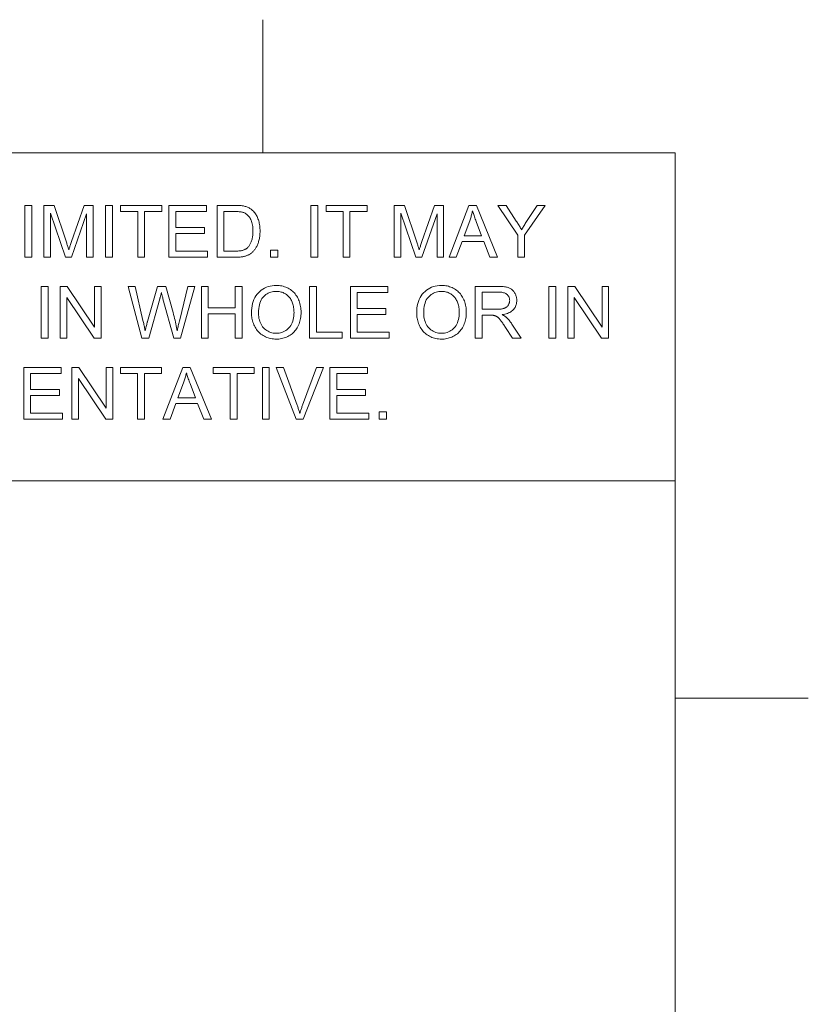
# Model space of a CAD drawing. Extents: x 5 to 415, y 5 to 296.
# Tile 46 of 46: x 385 to 415, y 259 to 296. Entities that reach past the tile are written whole.
import ezdxf

# ---------------------------------------------------------------- set-up
doc = ezdxf.new("R2010")
doc.units = 0

msp = doc.modelspace()

# ---------------------------------------------------------------- linework, layer by layer
at = {"color": 7, "lineweight": 13, "ltscale": 0.125}
for p, q in [((394.5, 296), (394.5, 291)), ((415, 270.5), (410, 270.5))]:
    msp.add_line(p, q, dxfattribs=at)
at = {"color": 7, "lineweight": 13}
for p, q in [((10, 291), (410, 291)), ((410, 291), (410, 10)), ((410, 278.671722), (271.252686, 278.671722))]:
    msp.add_line(p, q, dxfattribs=at)
for points in [[(385.5672, 287.070587), (385.5672, 289.020599), (385.825226, 289.020599), (385.825226, 287.070587)], [(386.272156, 287.070587), (386.272156, 289.020599), (386.660583, 289.020599), (387.122131, 287.639893), (387.134552, 287.602295), (387.146271, 287.56662), (387.157318, 287.532898), (387.167664, 287.501129), (387.177338, 287.471283), (387.18631, 287.44339), (387.19458, 287.41745), (387.202148, 287.393433), (387.209045, 287.371368), (387.21524, 287.351257), (387.22226, 287.373535), (387.230042, 287.397797), (387.238556, 287.424072), (387.247803, 287.452332), (387.257813, 287.482605), (387.268555, 287.514862), (387.280029, 287.549103), (387.292297, 287.585358), (387.305267, 287.623596), (387.319, 287.663849), (387.785889, 289.020599), (388.133057, 289.020599), (388.133057, 287.070587), (387.884308, 287.070587), (387.884308, 288.702667), (387.317657, 287.070587), (387.0849, 287.070587), (386.520905, 288.730621), (386.520905, 287.070587)], [(388.593262, 287.070587), (388.593262, 289.020599), (388.851318, 289.020599), (388.851318, 287.070587)], [(389.802368, 287.070587), (389.802368, 288.790466), (389.159912, 288.790466), (389.159912, 289.020599), (390.705566, 289.020599), (390.705566, 288.790466), (390.060425, 288.790466), (390.060425, 287.070587)], [(390.975586, 287.070587), (390.975586, 289.020599), (392.385529, 289.020599), (392.385529, 288.790466), (391.233643, 288.790466), (391.233643, 288.193237), (392.312378, 288.193237), (392.312378, 287.964447), (391.233643, 287.964447), (391.233643, 287.30069), (392.430756, 287.30069), (392.430756, 287.070587)], [(392.787231, 287.070587), (392.787231, 289.020599), (393.458984, 289.020599), (393.503387, 289.020294), (393.545624, 289.01947), (393.585754, 289.018066), (393.623688, 289.016113), (393.659485, 289.013611), (393.693115, 289.010529), (393.724609, 289.006897), (393.753937, 289.002716), (393.781128, 288.997955), (393.806152, 288.992645), (393.839172, 288.984314), (393.871216, 288.974731), (393.902283, 288.963898), (393.932343, 288.951782), (393.961426, 288.938446), (393.989532, 288.923859), (394.016663, 288.90802), (394.042786, 288.89093), (394.067932, 288.872589), (394.092102, 288.852997), (394.122192, 288.826202), (394.150726, 288.797943), (394.177704, 288.76825), (394.203094, 288.737091), (394.226959, 288.704498), (394.249268, 288.670471), (394.27002, 288.634979), (394.289185, 288.598022), (394.306824, 288.559631), (394.322906, 288.519775), (394.337433, 288.478638), (394.350433, 288.43634), (394.361908, 288.392883), (394.371826, 288.348236), (394.380249, 288.30246), (394.387146, 288.255524), (394.392517, 288.207458), (394.396332, 288.158203), (394.398621, 288.107788), (394.399384, 288.056213), (394.398865, 288.012299), (394.397308, 287.969391), (394.394714, 287.92749), (394.391083, 287.886597), (394.386414, 287.846741), (394.380707, 287.807861), (394.373962, 287.77002), (394.36618, 287.733154), (394.357361, 287.697327), (394.347504, 287.662506), (394.336853, 287.628784), (394.325592, 287.596222), (394.313751, 287.56488), (394.301331, 287.534698), (394.28833, 287.505707), (394.274719, 287.477905), (394.260529, 287.451294), (394.245789, 287.425842), (394.230408, 287.401581), (394.214478, 287.37851), (394.19812, 287.356506), (394.181427, 287.33548), (394.164429, 287.315399), (394.147125, 287.296265), (394.129517, 287.278076), (394.111603, 287.260864), (394.093414, 287.244629), (394.07489, 287.22934), (394.05603, 287.214996), (394.036926, 287.201599), (394.017242, 287.189026), (393.996735, 287.177063), (393.975464, 287.16571), (393.953369, 287.154999), (393.930511, 287.144897), (393.90683, 287.135437), (393.882355, 287.126617), (393.857086, 287.118378), (393.831024, 287.110809), (393.804138, 287.103851), (393.776459, 287.097534), (393.747986, 287.091858), (393.718689, 287.086884), (393.688568, 287.08255), (393.657654, 287.078888), (393.625916, 287.075897), (393.593384, 287.073578), (393.560028, 287.07193), (393.525879, 287.070923), (393.490906, 287.070587)], [(393.045288, 287.30069), (393.461609, 287.30069), (393.499359, 287.301056), (393.535461, 287.302155), (393.569885, 287.303925), (393.602631, 287.306458), (393.633728, 287.309692), (393.663147, 287.313629), (393.690918, 287.318298), (393.71701, 287.3237), (393.741455, 287.329803), (393.764221, 287.336609), (393.785736, 287.344086), (393.806335, 287.352142), (393.82605, 287.360809), (393.84491, 287.370026), (393.862823, 287.379852), (393.879883, 287.390259), (393.896027, 287.401245), (393.911316, 287.412811), (393.925659, 287.424957), (393.939148, 287.437714), (393.957092, 287.456696), (393.974243, 287.476959), (393.99057, 287.498474), (394.006073, 287.52124), (394.020782, 287.545288), (394.034668, 287.570587), (394.04776, 287.597168), (394.060028, 287.625), (394.071472, 287.654083), (394.082153, 287.684448), (394.091858, 287.716095), (394.100586, 287.749084), (394.108246, 287.783356), (394.114929, 287.81897), (394.120544, 287.855865), (394.125153, 287.894104), (394.128723, 287.933655), (394.131287, 287.974518), (394.132843, 288.016724), (394.133362, 288.060211), (394.132355, 288.119995), (394.129333, 288.176941), (394.124329, 288.231018), (394.117279, 288.282288), (394.108246, 288.33075), (394.097198, 288.376343), (394.084137, 288.419128), (394.069092, 288.459045), (394.052002, 288.496155), (394.032928, 288.530426), (394.012421, 288.562195), (393.991028, 288.591797), (393.968781, 288.619232), (393.945679, 288.644501), (393.921692, 288.667603), (393.896851, 288.688538), (393.871155, 288.707275), (393.844574, 288.723877), (393.817139, 288.738312), (393.788849, 288.75058), (393.766846, 288.758148), (393.742279, 288.764923), (393.71521, 288.770905), (393.685608, 288.776093), (393.653503, 288.780487), (393.618866, 288.784088), (393.581665, 288.786865), (393.541962, 288.788879), (393.499725, 288.79007), (393.454987, 288.790466), (393.045288, 288.790466)], [(396.312134, 287.070587), (396.312134, 289.020599), (396.57019, 289.020599), (396.57019, 287.070587)], [(397.52124, 287.070587), (397.52124, 288.790466), (396.878784, 288.790466), (396.878784, 289.020599), (398.424408, 289.020599), (398.424408, 288.790466), (397.779297, 288.790466), (397.779297, 287.070587)], [(399.437988, 287.070587), (399.437988, 289.020599), (399.826385, 289.020599), (400.287964, 287.639893), (400.300385, 287.602295), (400.312103, 287.56662), (400.323151, 287.532898), (400.333496, 287.501129), (400.34314, 287.471283), (400.352112, 287.44339), (400.360413, 287.41745), (400.367981, 287.393433), (400.374878, 287.371368), (400.381073, 287.351257), (400.388092, 287.373535), (400.395844, 287.397797), (400.404358, 287.424072), (400.413635, 287.452332), (400.423645, 287.482605), (400.434387, 287.514862), (400.445862, 287.549103), (400.45813, 287.585358), (400.4711, 287.623596), (400.484802, 287.663849), (400.951721, 289.020599), (401.298889, 289.020599), (401.298889, 287.070587), (401.05014, 287.070587), (401.05014, 288.702667), (400.48349, 287.070587), (400.250702, 287.070587), (399.686737, 288.730621), (399.686737, 287.070587)], [(401.501038, 287.070587), (402.249939, 289.020599), (402.527924, 289.020599), (403.326019, 287.070587), (403.032043, 287.070587), (402.804596, 287.661163), (401.989197, 287.661163), (401.775085, 287.070587)], [(402.063721, 287.871338), (402.724792, 287.871338), (402.521301, 288.411377), (402.503113, 288.459717), (402.485962, 288.506287), (402.469727, 288.551117), (402.454468, 288.594208), (402.440125, 288.635498), (402.426788, 288.675079), (402.414368, 288.71286), (402.402954, 288.748932), (402.392456, 288.783203), (402.382935, 288.815735), (402.375183, 288.778259), (402.366821, 288.740845), (402.357849, 288.703461), (402.348267, 288.666138), (402.338043, 288.628845), (402.32724, 288.591644), (402.315796, 288.554474), (402.303772, 288.517365), (402.291138, 288.480316), (402.277863, 288.443298)], [(404.081543, 287.070587), (404.081543, 287.896606), (403.330017, 289.020599), (403.643921, 289.020599), (404.02832, 288.432648), (404.049469, 288.399658), (404.070313, 288.366699), (404.090881, 288.33371), (404.111145, 288.30072), (404.131104, 288.267731), (404.150757, 288.234741), (404.170166, 288.201752), (404.18924, 288.168762), (404.208038, 288.135773), (404.226532, 288.102783), (404.244446, 288.133759), (404.263123, 288.165527), (404.282532, 288.198029), (404.302734, 288.231323), (404.323639, 288.265381), (404.345276, 288.300232), (404.367676, 288.335846), (404.390839, 288.372223), (404.414734, 288.409363), (404.439362, 288.447296), (404.817139, 289.020599), (405.117737, 289.020599), (404.3396, 287.896606), (404.3396, 287.070587)], [(394.791779, 287.070587), (394.791779, 287.343262), (395.064453, 287.343262), (395.064453, 287.070587)], [(386.180389, 284.027191), (386.180389, 285.977203), (386.438416, 285.977203), (386.438416, 284.027191)], [(386.890686, 284.027191), (386.890686, 285.977203), (387.155396, 285.977203), (388.179596, 284.446198), (388.179596, 285.977203), (388.427002, 285.977203), (388.427002, 284.027191), (388.162292, 284.027191), (387.138092, 285.559509), (387.138092, 284.027191)], [(389.958008, 284.027191), (389.440582, 285.977203), (389.705292, 285.977203), (390.001892, 284.698914), (390.011353, 284.658783), (390.020538, 284.618683), (390.029449, 284.578644), (390.038086, 284.538666), (390.046448, 284.498718), (390.054565, 284.458862), (390.062439, 284.419037), (390.070007, 284.379242), (390.077332, 284.339539), (390.084381, 284.299866), (390.098663, 284.359741), (390.111725, 284.414307), (390.123566, 284.463593), (390.134155, 284.507599), (390.143555, 284.546295), (390.151733, 284.579681), (390.158691, 284.607788), (390.164398, 284.630615), (390.168884, 284.648132), (390.17218, 284.660339), (390.543274, 285.977203), (390.854523, 285.977203), (391.13385, 284.990234), (391.154297, 284.917236), (391.173553, 284.845123), (391.19165, 284.773895), (391.208557, 284.703552), (391.224304, 284.634064), (391.238892, 284.565491), (391.252289, 284.497772), (391.264526, 284.430908), (391.275604, 284.36496), (391.285492, 284.299866), (391.293182, 284.337402), (391.3013, 284.376007), (391.309875, 284.41571), (391.318909, 284.456512), (391.3284, 284.498383), (391.338318, 284.541382), (391.348724, 284.585449), (391.359558, 284.630615), (391.37085, 284.676849), (391.382599, 284.724182), (391.688538, 285.977203), (391.947906, 285.977203), (391.413208, 284.027191), (391.164459, 284.027191), (390.753448, 285.51297), (390.7435, 285.548767), (390.734375, 285.581726), (390.726135, 285.611786), (390.71875, 285.638947), (390.712219, 285.663269), (390.706512, 285.684723), (390.70166, 285.703278), (390.697693, 285.718994), (390.69455, 285.731812), (390.692261, 285.74176), (390.686157, 285.715271), (390.680176, 285.689606), (390.674255, 285.664734), (390.668427, 285.640656), (390.662659, 285.617371), (390.656982, 285.59491), (390.651367, 285.573212), (390.645874, 285.552338), (390.640411, 285.532257), (390.635071, 285.51297), (390.221375, 284.027191)], [(392.196655, 284.027191), (392.196655, 285.977203), (392.454712, 285.977203), (392.454712, 285.176453), (393.468262, 285.176453), (393.468262, 285.977203), (393.726318, 285.977203), (393.726318, 284.027191), (393.468262, 284.027191), (393.468262, 284.94632), (392.454712, 284.94632), (392.454712, 284.027191)], [(394.077484, 284.976929), (394.080078, 285.071899), (394.087921, 285.162689), (394.100952, 285.249237), (394.119202, 285.331604), (394.14267, 285.409729), (394.171356, 285.483612), (394.205231, 285.553314), (394.244324, 285.618805), (394.288666, 285.680054), (394.338196, 285.737091), (394.391846, 285.789276), (394.448547, 285.835968), (394.50827, 285.877197), (394.571014, 285.912903), (394.63681, 285.943115), (394.705627, 285.967834), (394.777496, 285.987061), (394.852386, 286.000793), (394.930298, 286.009033), (395.011261, 286.01178), (395.064728, 286.010498), (395.117126, 286.006622), (395.168488, 286.000153), (395.21875, 285.991119), (395.267975, 285.979523), (395.316132, 285.965332), (395.36322, 285.948547), (395.409241, 285.929199), (395.454193, 285.907257), (395.498077, 285.882751), (395.540405, 285.855927), (395.580688, 285.827057), (395.618896, 285.796173), (395.655029, 285.763245), (395.689148, 285.728302), (395.721161, 285.691284), (395.751099, 285.652252), (395.779022, 285.611176), (395.804871, 285.568085), (395.828613, 285.522949), (395.85022, 285.476166), (395.869568, 285.428162), (395.886627, 285.378906), (395.901428, 285.32843), (395.91394, 285.276703), (395.924164, 285.223755), (395.932129, 285.169556), (395.937805, 285.114105), (395.941223, 285.057434), (395.942352, 284.999542), (395.941162, 284.940826), (395.937561, 284.883392), (395.93158, 284.827179), (395.923218, 284.772247), (395.912415, 284.718536), (395.899261, 284.666077), (395.883698, 284.614899), (395.865723, 284.564941), (395.845398, 284.516235), (395.822632, 284.468811), (395.797699, 284.423126), (395.770752, 284.3797), (395.741821, 284.338562), (395.710907, 284.299713), (395.677979, 284.263123), (395.643066, 284.228821), (395.606171, 284.196777), (395.567261, 284.167023), (395.526367, 284.139526), (395.483459, 284.114319), (395.439209, 284.091431), (395.394287, 284.070984), (395.348663, 284.052917), (395.302338, 284.037262), (395.255341, 284.024017), (395.207642, 284.013184), (395.159241, 284.004761), (395.110168, 283.998749), (395.060394, 283.995148), (395.009918, 283.993927), (394.955444, 283.99527), (394.90213, 283.999268), (394.849976, 284.00592), (394.799011, 284.015228), (394.749207, 284.027191), (394.700562, 284.041809), (394.653137, 284.059113), (394.606842, 284.079071), (394.561707, 284.101685), (394.517761, 284.126953), (394.475464, 284.154541), (394.435242, 284.184052), (394.397156, 284.215515), (394.361145, 284.248901), (394.327209, 284.284241), (394.29541, 284.321533), (394.265717, 284.360748), (394.238098, 284.401917), (394.212616, 284.445038), (394.189209, 284.490082), (394.167999, 284.536377), (394.148987, 284.583191), (394.132233, 284.630554), (394.117706, 284.678436), (394.105408, 284.726837), (394.095367, 284.775787), (394.087555, 284.825287), (394.08197, 284.875305), (394.078613, 284.925842)], [(394.343506, 284.972931), (394.345398, 284.903931), (394.351105, 284.837921), (394.360596, 284.774902), (394.37384, 284.714874), (394.3909, 284.657837), (394.411743, 284.603821), (394.436401, 284.552765), (394.464844, 284.50473), (394.49704, 284.459656), (394.533081, 284.417603), (394.57193, 284.379059), (394.612732, 284.344574), (394.655457, 284.314148), (394.700134, 284.287781), (394.746704, 284.265442), (394.795227, 284.247192), (394.845673, 284.233002), (394.898071, 284.22287), (394.952362, 284.216766), (395.008606, 284.214752), (395.065826, 284.216797), (395.120972, 284.222931), (395.174072, 284.233185), (395.225128, 284.247528), (395.274109, 284.265961), (395.321045, 284.288483), (395.365906, 284.315125), (395.408691, 284.345856), (395.449432, 284.380676), (395.488098, 284.419586), (395.523865, 284.46228), (395.555847, 284.508392), (395.584106, 284.557922), (395.608582, 284.610901), (395.629272, 284.667328), (395.64621, 284.727173), (395.659393, 284.790436), (395.668793, 284.857147), (395.674438, 284.927277), (395.676331, 285.000854), (395.675537, 285.047882), (395.673096, 285.093689), (395.669067, 285.138275), (395.663452, 285.181641), (395.656219, 285.223816), (395.647339, 285.264801), (395.636902, 285.304535), (395.624817, 285.343079), (395.611145, 285.380402), (395.595856, 285.416534), (395.57901, 285.451263), (395.560669, 285.484375), (395.540863, 285.5159), (395.519562, 285.545837), (395.496765, 285.574158), (395.472473, 285.600891), (395.446686, 285.626038), (395.419434, 285.649567), (395.390656, 285.671509), (395.360413, 285.691864), (395.329041, 285.710449), (395.296906, 285.727081), (395.264038, 285.74173), (395.230377, 285.754456), (395.195984, 285.765198), (395.160828, 285.773987), (395.124878, 285.780853), (395.088196, 285.785736), (395.050781, 285.788666), (395.012573, 285.789642), (394.958557, 285.78775), (394.906036, 285.782104), (394.855072, 285.772705), (394.805603, 285.759521), (394.75769, 285.742584), (394.711304, 285.721893), (394.666443, 285.697418), (394.623108, 285.669189), (394.581299, 285.637177), (394.541046, 285.60141), (394.50351, 285.561249), (394.46994, 285.516052), (394.440308, 285.46582), (394.414612, 285.410522), (394.392883, 285.350189), (394.375122, 285.284821), (394.361298, 285.214417), (394.35141, 285.138947), (394.34549, 285.058472)], [(396.264252, 284.027191), (396.264252, 285.977203), (396.522308, 285.977203), (396.522308, 284.257294), (397.482666, 284.257294), (397.482666, 284.027191)], [(397.795258, 284.027191), (397.795258, 285.977203), (399.2052, 285.977203), (399.2052, 285.74707), (398.053314, 285.74707), (398.053314, 285.149841), (399.13205, 285.149841), (399.13205, 284.921051), (398.053314, 284.921051), (398.053314, 284.257294), (399.250427, 284.257294), (399.250427, 284.027191)], [(400.285278, 284.976929), (400.287903, 285.071899), (400.295715, 285.162689), (400.308777, 285.249237), (400.327026, 285.331604), (400.350464, 285.409729), (400.37915, 285.483612), (400.413025, 285.553314), (400.452148, 285.618805), (400.49646, 285.680054), (400.546021, 285.737091), (400.59967, 285.789276), (400.656372, 285.835968), (400.716064, 285.877197), (400.778839, 285.912903), (400.844635, 285.943115), (400.913452, 285.967834), (400.985291, 285.987061), (401.060181, 286.000793), (401.138123, 286.009033), (401.219055, 286.01178), (401.272522, 286.010498), (401.324951, 286.006622), (401.376282, 286.000153), (401.426575, 285.991119), (401.475769, 285.979523), (401.523926, 285.965332), (401.571014, 285.948547), (401.617065, 285.929199), (401.661987, 285.907257), (401.705902, 285.882751), (401.74823, 285.855927), (401.788513, 285.827057), (401.826721, 285.796173), (401.862854, 285.763245), (401.896942, 285.728302), (401.928955, 285.691284), (401.958923, 285.652252), (401.986816, 285.611176), (402.012665, 285.568085), (402.036438, 285.522949), (402.058044, 285.476166), (402.077393, 285.428162), (402.094421, 285.378906), (402.109222, 285.32843), (402.121735, 285.276703), (402.131958, 285.223755), (402.139954, 285.169556), (402.14563, 285.114105), (402.149048, 285.057434), (402.150146, 284.999542), (402.148987, 284.940826), (402.145386, 284.883392), (402.139404, 284.827179), (402.131012, 284.772247), (402.120239, 284.718536), (402.107056, 284.666077), (402.091492, 284.614899), (402.073547, 284.564941), (402.053223, 284.516235), (402.030457, 284.468811), (402.005493, 284.423126), (401.978577, 284.3797), (401.949646, 284.338562), (401.918701, 284.299713), (401.885803, 284.263123), (401.850891, 284.228821), (401.813965, 284.196777), (401.775085, 284.167023), (401.734161, 284.139526), (401.691284, 284.114319), (401.647034, 284.091431), (401.602112, 284.070984), (401.556458, 284.052917), (401.510162, 284.037262), (401.463135, 284.024017), (401.415466, 284.013184), (401.367065, 284.004761), (401.317993, 283.998749), (401.268188, 283.995148), (401.217712, 283.993927), (401.163269, 283.99527), (401.109924, 283.999268), (401.0578, 284.00592), (401.006836, 284.015228), (400.957031, 284.027191), (400.908386, 284.041809), (400.860931, 284.059113), (400.814636, 284.079071), (400.769531, 284.101685), (400.725586, 284.126953), (400.683258, 284.154541), (400.643066, 284.184052), (400.60495, 284.215515), (400.568939, 284.248901), (400.535034, 284.284241), (400.503235, 284.321533), (400.473511, 284.360748), (400.445923, 284.401917), (400.420441, 284.445038), (400.397034, 284.490082), (400.375793, 284.536377), (400.356812, 284.583191), (400.340027, 284.630554), (400.325531, 284.678436), (400.313232, 284.726837), (400.303162, 284.775787), (400.295349, 284.825287), (400.289764, 284.875305), (400.286407, 284.925842)], [(400.551331, 284.972931), (400.553223, 284.903931), (400.558899, 284.837921), (400.56839, 284.774902), (400.581665, 284.714874), (400.598724, 284.657837), (400.619568, 284.603821), (400.644226, 284.552765), (400.672638, 284.50473), (400.704865, 284.459656), (400.740875, 284.417603), (400.779755, 284.379059), (400.820557, 284.344574), (400.863281, 284.314148), (400.907959, 284.287781), (400.954529, 284.265442), (401.003052, 284.247192), (401.053467, 284.233002), (401.105865, 284.22287), (401.160156, 284.216766), (401.2164, 284.214752), (401.273621, 284.216797), (401.328796, 284.222931), (401.381897, 284.233185), (401.432953, 284.247528), (401.481934, 284.265961), (401.52887, 284.288483), (401.57373, 284.315125), (401.616516, 284.345856), (401.657227, 284.380676), (401.695923, 284.419586), (401.731689, 284.46228), (401.763672, 284.508392), (401.791931, 284.557922), (401.816376, 284.610901), (401.837097, 284.667328), (401.854004, 284.727173), (401.867188, 284.790436), (401.876617, 284.857147), (401.882263, 284.927277), (401.884155, 285.000854), (401.883331, 285.047882), (401.88092, 285.093689), (401.876892, 285.138275), (401.871277, 285.181641), (401.864014, 285.223816), (401.855164, 285.264801), (401.844696, 285.304535), (401.832642, 285.343079), (401.81897, 285.380402), (401.80365, 285.416534), (401.786835, 285.451263), (401.768494, 285.484375), (401.748657, 285.5159), (401.727356, 285.545837), (401.704559, 285.574158), (401.680298, 285.600891), (401.65448, 285.626038), (401.627228, 285.649567), (401.59848, 285.671509), (401.568237, 285.691864), (401.536865, 285.710449), (401.5047, 285.727081), (401.471832, 285.74173), (401.438171, 285.754456), (401.403809, 285.765198), (401.368622, 285.773987), (401.332703, 285.780853), (401.296021, 285.785736), (401.258606, 285.788666), (401.220398, 285.789642), (401.166351, 285.78775), (401.113831, 285.782104), (401.062866, 285.772705), (401.013428, 285.759521), (400.965515, 285.742584), (400.919128, 285.721893), (400.874268, 285.697418), (400.830933, 285.669189), (400.789124, 285.637177), (400.74884, 285.60141), (400.711304, 285.561249), (400.677734, 285.516052), (400.648132, 285.46582), (400.622437, 285.410522), (400.600708, 285.350189), (400.582947, 285.284821), (400.569092, 285.214417), (400.559235, 285.138947), (400.553284, 285.058472)], [(402.486694, 284.027191), (402.486694, 285.977203), (403.351288, 285.977203), (403.402161, 285.976654), (403.450562, 285.975098), (403.49646, 285.972473), (403.539856, 285.968781), (403.58075, 285.96405), (403.619141, 285.958282), (403.655029, 285.951447), (403.688416, 285.943573), (403.719299, 285.934631), (403.747681, 285.924652), (403.774292, 285.91333), (403.799744, 285.900421), (403.824158, 285.885895), (403.847473, 285.869751), (403.86972, 285.85199), (403.890869, 285.832642), (403.910889, 285.811646), (403.929871, 285.789093), (403.947723, 285.764893), (403.964478, 285.739105), (403.979919, 285.712219), (403.993713, 285.684784), (404.005859, 285.656769), (404.016418, 285.628204), (404.02533, 285.599091), (404.032654, 285.569427), (404.03833, 285.539185), (404.042389, 285.508392), (404.0448, 285.477051), (404.045624, 285.445129), (404.044312, 285.404297), (404.040253, 285.364746), (404.033539, 285.326508), (404.024139, 285.289551), (404.012024, 285.253937), (403.997253, 285.219604), (403.979797, 285.186554), (403.959656, 285.154846), (403.936829, 285.12442), (403.911285, 285.095306), (403.882965, 285.067871), (403.851685, 285.042511), (403.817505, 285.019257), (403.780396, 284.998047), (403.740356, 284.978912), (403.697388, 284.961853), (403.651489, 284.946869), (403.602692, 284.93399), (403.550964, 284.923157), (403.496277, 284.914398), (403.516266, 284.904572), (403.535278, 284.894775), (403.553284, 284.884979), (403.570343, 284.875244), (403.586395, 284.865509), (403.601471, 284.855835), (403.61554, 284.846161), (403.628662, 284.836517), (403.640778, 284.826904), (403.651917, 284.817291), (403.674377, 284.796021), (403.696655, 284.773712), (403.718658, 284.750366), (403.740448, 284.726013), (403.761963, 284.700592), (403.783264, 284.674133), (403.804321, 284.646637), (403.825134, 284.618103), (403.845703, 284.588531), (403.866058, 284.557922), (404.205261, 284.027191), (403.880676, 284.027191), (403.62265, 284.432892), (403.600403, 284.467163), (403.579041, 284.499817), (403.558411, 284.530823), (403.538574, 284.56015), (403.519562, 284.58786), (403.501343, 284.613892), (403.483917, 284.638275), (403.467285, 284.661041), (403.451447, 284.682129), (403.436401, 284.701569), (403.421936, 284.719635), (403.407776, 284.736572), (403.393921, 284.752411), (403.380341, 284.76712), (403.367065, 284.780731), (403.354126, 284.793213), (403.341492, 284.804565), (403.329163, 284.814789), (403.317139, 284.823914), (403.30542, 284.83194), (403.293823, 284.839142), (403.282166, 284.845917), (403.270508, 284.852234), (403.258789, 284.858124), (403.24704, 284.863525), (403.235229, 284.868469), (403.223419, 284.872986), (403.211548, 284.877045), (403.199646, 284.880646), (403.187683, 284.88382), (403.178345, 284.88559), (403.167908, 284.887146), (403.156311, 284.88855), (403.143616, 284.889771), (403.129822, 284.890778), (403.114899, 284.891632), (403.098877, 284.892273), (403.081696, 284.892761), (403.063416, 284.893036), (403.044006, 284.893127), (402.744751, 284.893127), (402.744751, 284.027191)], [(402.744751, 285.116577), (403.299438, 285.116577), (403.334045, 285.116943), (403.367096, 285.118042), (403.398621, 285.119873), (403.428589, 285.122437), (403.457031, 285.125732), (403.483948, 285.129761), (403.509277, 285.134521), (403.533081, 285.139984), (403.555359, 285.14621), (403.57608, 285.153168), (403.595581, 285.160919), (403.614075, 285.169556), (403.631653, 285.179047), (403.648254, 285.189453), (403.663879, 285.200714), (403.678558, 285.21286), (403.692291, 285.225891), (403.705078, 285.239777), (403.716858, 285.254547), (403.727722, 285.270203), (403.737579, 285.286438), (403.746399, 285.302979), (403.754181, 285.319763), (403.760925, 285.336823), (403.766632, 285.354187), (403.771301, 285.371826), (403.774933, 285.389709), (403.777527, 285.407928), (403.779083, 285.426392), (403.779602, 285.445129), (403.778595, 285.472321), (403.775574, 285.498505), (403.770569, 285.523712), (403.76355, 285.547913), (403.754517, 285.571167), (403.743469, 285.593414), (403.730408, 285.614685), (403.715332, 285.634979), (403.698242, 285.654266), (403.679169, 285.672577), (403.657928, 285.689514), (403.634338, 285.704681), (403.608459, 285.718048), (403.5802, 285.729614), (403.549652, 285.739441), (403.516754, 285.747437), (403.481537, 285.753693), (403.444031, 285.758148), (403.404114, 285.760803), (403.361938, 285.761719), (402.744751, 285.761719)], [(405.250732, 284.027191), (405.250732, 285.977203), (405.508789, 285.977203), (405.508789, 284.027191)], [(405.96106, 284.027191), (405.96106, 285.977203), (406.225769, 285.977203), (407.249969, 284.446198), (407.249969, 285.977203), (407.497375, 285.977203), (407.497375, 284.027191), (407.232666, 284.027191), (406.208435, 285.559509), (406.208435, 284.027191)], [(385.523285, 280.983826), (385.523285, 282.933838), (386.933258, 282.933838), (386.933258, 282.703705), (385.781342, 282.703705), (385.781342, 282.106476), (386.860107, 282.106476), (386.860107, 281.877686), (385.781342, 281.877686), (385.781342, 281.213928), (386.978485, 281.213928), (386.978485, 280.983826)], [(387.332306, 280.983826), (387.332306, 282.933838), (387.596985, 282.933838), (388.621216, 281.402832), (388.621216, 282.933838), (388.868622, 282.933838), (388.868622, 280.983826), (388.603912, 280.983826), (387.579712, 282.516144), (387.579712, 280.983826)], [(389.798401, 280.983826), (389.798401, 282.703705), (389.155945, 282.703705), (389.155945, 282.933838), (390.701569, 282.933838), (390.701569, 282.703705), (390.056458, 282.703705), (390.056458, 280.983826)], [(390.752106, 280.983826), (391.500977, 282.933838), (391.778992, 282.933838), (392.577087, 280.983826), (392.283112, 280.983826), (392.055664, 281.574402), (391.240265, 281.574402), (391.026123, 280.983826)], [(393.279388, 280.983826), (393.279388, 282.703705), (392.636932, 282.703705), (392.636932, 282.933838), (394.182556, 282.933838), (394.182556, 282.703705), (393.537445, 282.703705), (393.537445, 280.983826)], [(394.49115, 280.983826), (394.49115, 282.933838), (394.749207, 282.933838), (394.749207, 280.983826)], [(395.761475, 280.983826), (395.00592, 282.933838), (395.285278, 282.933838), (395.792053, 281.517212), (395.804077, 281.483368), (395.815735, 281.449951), (395.826965, 281.416962), (395.837799, 281.384399), (395.848267, 281.352264), (395.858276, 281.320557), (395.86792, 281.289276), (395.877197, 281.258423), (395.886017, 281.227997), (395.89447, 281.197968), (395.903656, 281.229889), (395.913147, 281.261841), (395.922913, 281.293762), (395.932983, 281.325684), (395.943359, 281.357605), (395.95401, 281.389526), (395.964966, 281.421448), (395.976196, 281.453369), (395.987732, 281.485291), (395.999542, 281.517212), (396.526306, 282.933838), (396.789673, 282.933838), (396.026154, 280.983826)], [(397.026428, 280.983826), (397.026428, 282.933838), (398.436401, 282.933838), (398.436401, 282.703705), (397.284485, 282.703705), (397.284485, 282.106476), (398.36322, 282.106476), (398.36322, 281.877686), (397.284485, 281.877686), (397.284485, 281.213928), (398.481628, 281.213928), (398.481628, 280.983826)], [(391.314758, 281.784576), (391.975861, 281.784576), (391.772339, 282.324615), (391.754181, 282.372955), (391.737, 282.419525), (391.720764, 282.464355), (391.705505, 282.507446), (391.691193, 282.548737), (391.677856, 282.588318), (391.665436, 282.626099), (391.653992, 282.66217), (391.643524, 282.696442), (391.634003, 282.728973), (391.626251, 282.691498), (391.617889, 282.654083), (391.608887, 282.616699), (391.599304, 282.579376), (391.589111, 282.542084), (391.578308, 282.504883), (391.566864, 282.467712), (391.55481, 282.430603), (391.542175, 282.393555), (391.528931, 282.356537)], [(398.875336, 280.983826), (398.875336, 281.2565), (399.14801, 281.2565), (399.14801, 280.983826)]]:
    msp.add_lwpolyline(points, close=True, dxfattribs=at)

doc.saveas('drawing.dxf')
